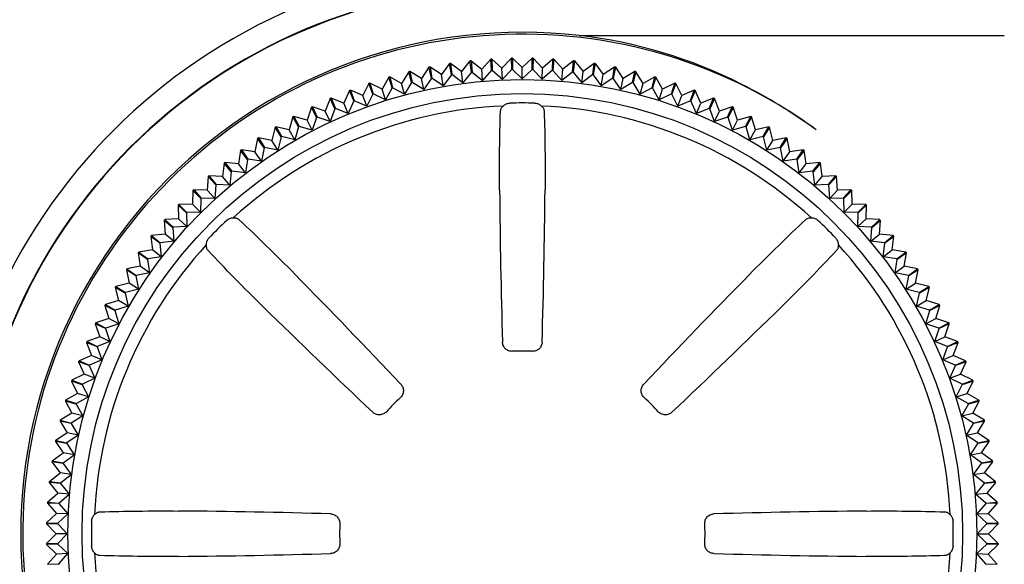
# Model space of a CAD drawing. Header units: millimetres. Extents: x 62 to 767, y -195 to 623.
# Tile 22 of 27: x 363 to 384, y 243 to 254. Entities that reach past the tile are written whole.
import ezdxf

# ---------------------------------------------------------------- set-up
doc = ezdxf.new("R2010")
doc.units = ezdxf.units.MM
doc.layers.add('11', color=2, linetype='CONTINUOUS')

msp = doc.modelspace()

# ---------------------------------------------------------------- linework, layer by layer
at = {"layer": '11'}
for p, q in [((374.75, 254.096), (383.679, 254.096)), ((372.018, 253.504), (371.848, 253.273)), ((372.059, 253.27), (372.018, 253.504)), ((372.018, 253.504), (372.018, 253.504)), ((372.271, 253.338), (372.04, 253.507)), ((372.04, 253.507), (372.071, 253.272)), ((372.45, 253.561), (372.271, 253.338)), ((372.481, 253.326), (372.45, 253.561)), ((372.472, 253.564), (372.696, 253.385)), ((372.472, 253.564), (372.493, 253.327)), ((372.885, 253.6), (372.696, 253.385)), ((372.905, 253.364), (372.885, 253.6)), ((372.907, 253.601), (373.122, 253.412)), ((372.907, 253.601), (372.917, 253.364)), ((373.321, 253.619), (373.122, 253.412)), ((373.331, 253.382), (373.321, 253.62)), ((373.343, 253.62), (373.55, 253.422)), ((373.343, 253.62), (373.343, 253.382)), ((373.757, 253.62), (373.55, 253.422)), ((373.757, 253.382), (373.757, 253.62)), ((373.779, 253.62), (373.769, 253.382)), ((373.779, 253.62), (373.977, 253.412)), ((374.193, 253.601), (373.977, 253.412)), ((374.182, 253.364), (374.193, 253.601)), ((374.215, 253.6), (374.194, 253.364)), ((374.215, 253.6), (374.404, 253.385)), ((374.627, 253.564), (374.404, 253.385)), ((374.607, 253.327), (374.627, 253.564)), ((374.649, 253.561), (374.619, 253.326)), ((374.649, 253.561), (374.829, 253.338)), ((375.06, 253.507), (374.829, 253.338)), ((375.029, 253.272), (375.06, 253.507)), ((375.082, 253.504), (375.041, 253.27)), ((375.082, 253.504), (375.251, 253.273)), ((375.082, 253.504), (375.082, 253.504)), ((371.162, 253.333), (371.013, 253.088)), ((371.162, 253.332), (371.162, 253.333)), ((371.224, 253.104), (371.162, 253.332)), ((371.429, 253.19), (371.184, 253.338)), ((371.184, 253.338), (371.235, 253.106)), ((371.588, 253.428), (371.429, 253.19)), ((371.588, 253.427), (371.588, 253.428)), ((371.639, 253.196), (371.588, 253.427)), ((371.848, 253.273), (371.61, 253.432)), ((371.61, 253.432), (371.651, 253.198)), ((372.302, 253.103), (372.271, 253.338)), ((372.481, 253.326), (372.302, 253.103)), ((372.493, 253.327), (372.716, 253.148)), ((372.716, 253.148), (372.696, 253.385)), ((372.905, 253.364), (372.716, 253.148)), ((372.917, 253.364), (373.133, 253.175)), ((373.133, 253.175), (373.122, 253.412)), ((373.331, 253.382), (373.133, 253.175)), ((373.343, 253.382), (373.55, 253.184)), ((373.55, 253.184), (373.55, 253.422)), ((373.757, 253.382), (373.55, 253.184)), ((373.769, 253.382), (373.967, 253.175)), ((373.967, 253.175), (373.977, 253.412)), ((374.182, 253.364), (373.967, 253.175)), ((374.194, 253.363), (374.383, 253.148)), ((374.383, 253.148), (374.404, 253.385)), ((374.607, 253.327), (374.383, 253.148)), ((374.619, 253.326), (374.798, 253.103)), ((374.798, 253.103), (374.829, 253.338)), ((375.49, 253.432), (375.251, 253.273)), ((375.449, 253.198), (375.49, 253.432)), ((375.511, 253.427), (375.46, 253.196)), ((375.512, 253.428), (375.511, 253.427)), ((375.671, 253.19), (375.512, 253.428)), ((375.916, 253.338), (375.671, 253.19)), ((375.864, 253.106), (375.916, 253.338)), ((375.937, 253.332), (375.876, 253.104)), ((376.086, 253.088), (375.937, 253.333)), ((375.937, 253.333), (375.937, 253.332)), ((370.325, 253.088), (370.198, 252.831)), ((370.325, 253.087), (370.325, 253.088)), ((370.406, 252.865), (370.325, 253.087)), ((370.603, 252.968), (370.346, 253.095)), ((370.346, 253.095), (370.417, 252.869)), ((370.741, 253.219), (370.603, 252.968)), ((370.812, 252.993), (370.741, 253.219)), ((370.741, 253.219), (370.741, 253.219)), ((371.013, 253.088), (370.762, 253.226)), ((370.762, 253.226), (370.824, 252.996)), ((371.075, 252.859), (371.013, 253.088)), ((371.224, 253.104), (371.075, 252.859)), ((371.48, 252.958), (371.235, 253.106)), ((371.48, 252.958), (371.429, 253.19)), ((371.639, 253.196), (371.48, 252.958)), ((371.889, 253.039), (371.651, 253.198)), ((371.889, 253.039), (371.848, 253.273)), ((372.059, 253.27), (371.889, 253.039)), ((372.302, 253.103), (372.071, 253.272)), ((375.029, 253.272), (374.798, 253.103)), ((375.041, 253.27), (375.21, 253.039)), ((375.21, 253.039), (375.251, 253.273)), ((375.449, 253.198), (375.21, 253.039)), ((375.619, 252.958), (375.46, 253.196)), ((375.619, 252.958), (375.671, 253.19)), ((375.864, 253.106), (375.619, 252.958)), ((376.025, 252.859), (375.876, 253.104)), ((376.025, 252.859), (376.086, 253.088)), ((376.337, 253.226), (376.086, 253.088)), ((376.276, 252.996), (376.337, 253.226)), ((376.359, 253.219), (376.287, 252.993)), ((376.497, 252.968), (376.359, 253.219)), ((376.359, 253.219), (376.359, 253.219)), ((376.754, 253.095), (376.497, 252.968)), ((376.682, 252.869), (376.754, 253.095)), ((376.775, 253.087), (376.694, 252.865)), ((376.901, 252.831), (376.775, 253.088)), ((376.775, 253.088), (376.775, 253.087)), ((369.915, 252.938), (369.8, 252.676)), ((370.006, 252.719), (369.915, 252.938)), ((369.915, 252.938), (369.915, 252.938)), ((370.198, 252.831), (369.936, 252.946)), ((369.936, 252.946), (370.017, 252.723)), ((370.406, 252.865), (370.279, 252.608)), ((370.674, 252.742), (370.417, 252.869)), ((370.674, 252.742), (370.603, 252.968)), ((370.812, 252.993), (370.674, 252.742)), ((371.075, 252.859), (370.824, 252.996)), ((376.276, 252.996), (376.025, 252.859)), ((376.425, 252.742), (376.287, 252.993)), ((376.425, 252.742), (376.497, 252.968)), ((376.682, 252.869), (376.425, 252.742)), ((376.82, 252.608), (376.694, 252.865)), ((377.164, 252.946), (376.901, 252.831)), ((377.083, 252.723), (377.164, 252.946)), ((377.184, 252.938), (377.094, 252.719)), ((377.185, 252.938), (377.184, 252.938)), ((377.3, 252.676), (377.185, 252.938)), ((369.512, 252.771), (369.408, 252.504)), ((369.512, 252.77), (369.512, 252.771)), ((369.612, 252.556), (369.512, 252.77)), ((369.8, 252.676), (369.532, 252.78)), ((369.532, 252.78), (369.623, 252.56)), ((369.89, 252.457), (369.8, 252.676)), ((370.006, 252.719), (369.89, 252.457)), ((370.279, 252.608), (370.017, 252.723)), ((370.279, 252.608), (370.198, 252.831)), ((376.82, 252.608), (376.901, 252.831)), ((377.083, 252.723), (376.82, 252.608)), ((377.209, 252.457), (377.094, 252.719)), ((377.209, 252.457), (377.3, 252.676)), ((377.567, 252.78), (377.3, 252.676)), ((377.476, 252.56), (377.567, 252.78)), ((377.587, 252.77), (377.487, 252.556)), ((377.691, 252.504), (377.587, 252.771)), ((377.587, 252.771), (377.587, 252.77)), ((369.117, 252.586), (369.025, 252.315)), ((369.117, 252.585), (369.117, 252.586)), ((369.227, 252.375), (369.117, 252.585)), ((369.408, 252.504), (369.137, 252.596)), ((369.137, 252.596), (369.237, 252.381)), ((369.509, 252.289), (369.408, 252.504)), ((369.612, 252.556), (369.509, 252.289)), ((369.89, 252.457), (369.623, 252.56)), ((377.476, 252.56), (377.209, 252.457)), ((377.591, 252.289), (377.487, 252.556)), ((377.591, 252.289), (377.691, 252.504)), ((377.963, 252.596), (377.691, 252.504)), ((377.862, 252.381), (377.963, 252.596)), ((377.982, 252.585), (377.873, 252.375)), ((377.983, 252.586), (377.982, 252.585)), ((378.075, 252.315), (377.983, 252.586)), ((368.73, 252.384), (368.65, 252.109)), ((368.849, 252.178), (368.73, 252.384)), ((369.025, 252.315), (368.75, 252.395)), ((368.75, 252.395), (368.859, 252.184)), ((369.134, 252.104), (369.025, 252.315)), ((369.227, 252.375), (369.134, 252.104)), ((369.509, 252.289), (369.237, 252.381)), ((377.862, 252.381), (377.591, 252.289)), ((377.965, 252.104), (377.873, 252.375)), ((377.965, 252.104), (378.075, 252.315)), ((378.35, 252.395), (378.075, 252.315)), ((378.24, 252.184), (378.35, 252.395)), ((378.369, 252.384), (378.251, 252.178)), ((378.45, 252.109), (378.369, 252.384)), ((368.353, 252.165), (368.284, 251.887)), ((368.48, 251.965), (368.353, 252.165)), ((368.65, 252.109), (368.372, 252.177)), ((368.372, 252.177), (368.49, 251.971)), ((368.769, 251.903), (368.65, 252.109)), ((368.849, 252.178), (368.769, 251.903)), ((369.134, 252.104), (368.859, 252.184)), ((378.24, 252.184), (377.965, 252.104)), ((378.331, 251.903), (378.251, 252.178)), ((378.331, 251.903), (378.45, 252.109)), ((378.728, 252.177), (378.45, 252.109)), ((378.609, 251.971), (378.728, 252.177)), ((378.747, 252.165), (378.619, 251.965)), ((378.815, 251.887), (378.747, 252.165)), ((367.985, 251.931), (367.929, 251.65)), ((368.121, 251.736), (367.985, 251.931)), ((368.284, 251.887), (368.003, 251.943)), ((368.003, 251.943), (368.131, 251.743)), ((368.412, 251.687), (368.284, 251.887)), ((368.48, 251.965), (368.412, 251.687)), ((368.769, 251.903), (368.49, 251.971)), ((378.609, 251.971), (378.331, 251.903)), ((378.688, 251.687), (378.619, 251.965)), ((378.688, 251.687), (378.815, 251.887)), ((379.096, 251.943), (378.815, 251.887)), ((378.969, 251.743), (379.096, 251.943)), ((379.115, 251.931), (378.979, 251.736)), ((379.171, 251.65), (379.115, 251.931)), ((367.628, 251.68), (367.584, 251.397)), ((367.772, 251.492), (367.628, 251.68)), ((367.929, 251.65), (367.646, 251.693)), ((367.646, 251.693), (367.782, 251.499)), ((368.065, 251.455), (367.929, 251.65)), ((368.121, 251.736), (368.065, 251.455)), ((368.412, 251.687), (368.131, 251.743)), ((378.969, 251.743), (378.688, 251.687)), ((379.034, 251.455), (378.979, 251.736)), ((379.034, 251.455), (379.171, 251.65)), ((379.454, 251.693), (379.171, 251.65)), ((379.318, 251.499), (379.454, 251.693)), ((379.472, 251.68), (379.327, 251.492)), ((379.515, 251.397), (379.472, 251.68)), ((367.282, 251.414), (367.251, 251.129)), ((367.434, 251.232), (367.282, 251.414)), ((367.584, 251.397), (367.299, 251.428)), ((367.299, 251.428), (367.444, 251.24)), ((367.772, 251.492), (367.729, 251.208)), ((368.065, 251.455), (367.782, 251.499)), ((379.318, 251.499), (379.034, 251.455)), ((379.371, 251.208), (379.327, 251.492)), ((379.8, 251.428), (379.515, 251.397)), ((379.656, 251.24), (379.8, 251.428)), ((379.818, 251.414), (379.665, 251.232)), ((379.849, 251.129), (379.818, 251.414)), ((367.434, 251.232), (367.403, 250.947)), ((367.729, 251.208), (367.444, 251.24)), ((367.729, 251.208), (367.584, 251.397)), ((379.371, 251.208), (379.515, 251.397)), ((379.656, 251.24), (379.371, 251.208)), ((379.696, 250.947), (379.665, 251.232)), ((366.948, 251.133), (366.929, 250.847)), ((367.108, 250.958), (366.948, 251.133)), ((367.251, 251.129), (366.965, 251.148)), ((366.965, 251.148), (367.117, 250.966)), ((367.403, 250.947), (367.251, 251.129)), ((379.696, 250.947), (379.849, 251.129)), ((380.135, 251.148), (379.849, 251.129)), ((379.982, 250.966), (380.135, 251.148)), ((380.152, 251.133), (379.991, 250.958)), ((380.17, 250.847), (380.152, 251.133)), ((366.627, 250.838), (366.62, 250.552)), ((366.794, 250.67), (366.627, 250.838)), ((366.929, 250.847), (366.643, 250.853)), ((366.643, 250.853), (366.803, 250.678)), ((367.09, 250.672), (366.929, 250.847)), ((367.108, 250.958), (367.09, 250.672)), ((367.403, 250.947), (367.117, 250.966)), ((379.982, 250.966), (379.696, 250.947)), ((380.01, 250.672), (379.991, 250.958)), ((380.01, 250.672), (380.17, 250.847)), ((380.457, 250.853), (380.17, 250.847)), ((380.296, 250.678), (380.457, 250.853)), ((380.473, 250.838), (380.305, 250.67)), ((380.479, 250.552), (380.473, 250.838)), ((366.794, 250.67), (366.788, 250.384)), ((367.09, 250.672), (366.803, 250.678)), ((380.296, 250.678), (380.01, 250.672)), ((380.311, 250.384), (380.305, 250.67)), ((366.318, 250.529), (366.325, 250.243)), ((366.493, 250.369), (366.318, 250.529)), ((366.62, 250.552), (366.334, 250.545)), ((366.334, 250.545), (366.502, 250.377)), ((366.788, 250.384), (366.502, 250.377)), ((366.788, 250.384), (366.62, 250.552)), ((380.311, 250.384), (380.479, 250.552)), ((380.598, 250.377), (380.311, 250.384)), ((380.766, 250.545), (380.479, 250.552)), ((380.598, 250.377), (380.766, 250.545)), ((380.781, 250.529), (380.606, 250.369)), ((380.775, 250.243), (380.781, 250.529)), ((366.024, 250.207), (366.043, 249.921)), ((366.206, 250.055), (366.024, 250.207)), ((366.325, 250.243), (366.039, 250.224)), ((366.039, 250.224), (366.214, 250.064)), ((366.5, 250.082), (366.325, 250.243)), ((366.493, 250.369), (366.5, 250.082)), ((380.6, 250.082), (380.606, 250.369)), ((380.6, 250.082), (380.775, 250.243)), ((381.061, 250.224), (380.775, 250.243)), ((380.886, 250.064), (381.061, 250.224)), ((381.075, 250.207), (380.894, 250.055)), ((381.057, 249.921), (381.075, 250.207)), ((366.206, 250.055), (366.225, 249.769)), ((366.5, 250.082), (366.214, 250.064)), ((380.886, 250.064), (380.6, 250.082)), ((380.875, 249.769), (380.894, 250.055)), ((365.744, 249.873), (365.775, 249.588)), ((365.932, 249.728), (365.744, 249.873)), ((366.043, 249.921), (365.758, 249.89)), ((365.758, 249.89), (365.94, 249.737)), ((366.225, 249.769), (365.94, 249.737)), ((366.225, 249.769), (366.043, 249.921)), ((380.875, 249.769), (381.057, 249.921)), ((381.16, 249.737), (380.875, 249.769)), ((381.342, 249.89), (381.057, 249.921)), ((381.16, 249.737), (381.342, 249.89)), ((381.356, 249.873), (381.167, 249.728)), ((381.324, 249.588), (381.356, 249.873)), ((365.775, 249.588), (365.492, 249.544)), ((365.963, 249.443), (365.775, 249.588)), ((365.932, 249.728), (365.963, 249.443)), ((381.136, 249.443), (381.167, 249.728)), ((381.136, 249.443), (381.324, 249.588)), ((381.608, 249.544), (381.324, 249.588)), ((365.479, 249.526), (365.522, 249.243)), ((365.673, 249.39), (365.479, 249.526)), ((365.492, 249.544), (365.68, 249.4)), ((365.673, 249.39), (365.717, 249.107)), ((365.963, 249.443), (365.68, 249.4)), ((381.419, 249.4), (381.136, 249.443)), ((381.383, 249.107), (381.426, 249.39)), ((381.419, 249.4), (381.608, 249.544)), ((381.621, 249.526), (381.426, 249.39)), ((381.577, 249.243), (381.621, 249.526)), ((365.229, 249.169), (365.285, 248.887)), ((365.429, 249.041), (365.229, 249.169)), ((365.522, 249.243), (365.241, 249.187)), ((365.241, 249.187), (365.436, 249.051)), ((365.717, 249.107), (365.522, 249.243)), ((381.383, 249.107), (381.577, 249.243)), ((381.858, 249.187), (381.577, 249.243)), ((381.664, 249.051), (381.858, 249.187)), ((381.871, 249.169), (381.67, 249.041)), ((381.815, 248.887), (381.871, 249.169)), ((365.429, 249.041), (365.485, 248.76)), ((365.717, 249.107), (365.436, 249.051)), ((381.664, 249.051), (381.383, 249.107)), ((381.615, 248.76), (381.67, 249.041)), ((364.995, 248.8), (365.063, 248.522)), ((365.201, 248.682), (364.995, 248.8)), ((365.285, 248.887), (365.006, 248.819)), ((365.006, 248.819), (365.207, 248.692)), ((365.485, 248.76), (365.207, 248.692)), ((365.485, 248.76), (365.285, 248.887)), ((381.615, 248.76), (381.815, 248.887)), ((381.893, 248.692), (381.615, 248.76)), ((382.093, 248.819), (381.815, 248.887)), ((381.893, 248.692), (382.093, 248.819)), ((382.105, 248.8), (381.899, 248.682)), ((382.037, 248.522), (382.105, 248.8)), ((365.063, 248.522), (364.788, 248.442)), ((365.269, 248.403), (365.063, 248.522)), ((365.201, 248.682), (365.269, 248.403)), ((381.831, 248.403), (381.899, 248.682)), ((381.831, 248.403), (382.037, 248.522)), ((382.312, 248.442), (382.037, 248.522)), ((364.777, 248.422), (364.857, 248.147)), ((364.988, 248.313), (364.777, 248.422)), ((364.788, 248.442), (364.994, 248.323)), ((364.988, 248.313), (365.068, 248.037)), ((365.269, 248.403), (364.994, 248.323)), ((382.106, 248.323), (381.831, 248.403)), ((382.032, 248.037), (382.112, 248.313)), ((382.106, 248.323), (382.312, 248.442)), ((382.322, 248.422), (382.112, 248.313)), ((382.242, 248.147), (382.322, 248.422)), ((364.857, 248.147), (364.586, 248.055)), ((365.068, 248.037), (364.857, 248.147)), ((382.032, 248.037), (382.242, 248.147)), ((382.514, 248.055), (382.242, 248.147)), ((364.576, 248.035), (364.668, 247.764)), ((364.791, 247.935), (364.576, 248.035)), ((364.586, 248.055), (364.586, 248.055)), ((364.586, 248.055), (364.797, 247.945)), ((364.791, 247.935), (364.883, 247.663)), ((365.068, 248.037), (364.797, 247.945)), ((382.303, 247.945), (382.032, 248.037)), ((382.216, 247.663), (382.308, 247.935)), ((382.303, 247.945), (382.513, 248.055)), ((382.523, 248.035), (382.308, 247.935)), ((382.431, 247.764), (382.523, 248.035)), ((382.513, 248.055), (382.514, 248.055)), ((364.668, 247.764), (364.401, 247.66)), ((364.883, 247.663), (364.668, 247.764)), ((382.216, 247.663), (382.431, 247.764)), ((382.698, 247.66), (382.431, 247.764)), ((364.392, 247.639), (364.496, 247.372)), ((364.612, 247.548), (364.392, 247.639)), ((364.401, 247.66), (364.402, 247.66)), ((364.402, 247.66), (364.616, 247.559)), ((364.612, 247.548), (364.715, 247.281)), ((364.883, 247.663), (364.616, 247.559)), ((382.483, 247.559), (382.216, 247.663)), ((382.384, 247.281), (382.488, 247.548)), ((382.483, 247.559), (382.698, 247.66)), ((382.707, 247.639), (382.488, 247.548)), ((382.604, 247.372), (382.707, 247.639)), ((382.698, 247.66), (382.698, 247.66)), ((364.496, 247.372), (364.234, 247.257)), ((364.715, 247.281), (364.453, 247.166)), ((364.715, 247.281), (364.496, 247.372)), ((382.384, 247.281), (382.604, 247.372)), ((382.646, 247.166), (382.384, 247.281)), ((382.866, 247.257), (382.604, 247.372)), ((364.226, 247.236), (364.341, 246.974)), ((364.449, 247.155), (364.226, 247.236)), ((364.234, 247.257), (364.234, 247.257)), ((364.234, 247.257), (364.453, 247.166)), ((364.449, 247.155), (364.564, 246.893)), ((382.535, 246.893), (382.651, 247.155)), ((382.646, 247.166), (382.865, 247.257)), ((382.874, 247.236), (382.651, 247.155)), ((382.759, 246.974), (382.874, 247.236)), ((382.865, 247.257), (382.866, 247.257)), ((364.341, 246.974), (364.084, 246.847)), ((364.564, 246.893), (364.307, 246.766)), ((364.564, 246.893), (364.341, 246.974)), ((382.535, 246.893), (382.759, 246.974)), ((382.792, 246.766), (382.535, 246.893)), ((383.016, 246.847), (382.759, 246.974)), ((364.077, 246.826), (364.204, 246.569)), ((364.303, 246.755), (364.077, 246.826)), ((364.084, 246.847), (364.085, 246.847)), ((364.085, 246.847), (364.307, 246.766)), ((364.303, 246.755), (364.43, 246.498)), ((382.67, 246.498), (382.796, 246.755)), ((382.792, 246.766), (383.015, 246.847)), ((383.023, 246.826), (382.796, 246.755)), ((382.896, 246.569), (383.023, 246.826)), ((383.015, 246.847), (383.015, 246.847)), ((364.204, 246.569), (363.952, 246.431)), ((364.43, 246.498), (364.179, 246.36)), ((364.43, 246.498), (364.204, 246.569)), ((382.67, 246.498), (382.896, 246.569)), ((382.921, 246.36), (382.67, 246.498)), ((383.147, 246.431), (382.896, 246.569)), ((363.946, 246.41), (364.084, 246.158)), ((364.176, 246.348), (363.946, 246.41)), ((363.952, 246.431), (363.953, 246.431)), ((363.953, 246.431), (364.179, 246.36)), ((364.176, 246.348), (364.313, 246.097)), ((382.786, 246.097), (382.924, 246.348)), ((382.921, 246.36), (383.147, 246.431)), ((383.153, 246.41), (382.924, 246.348)), ((383.016, 246.158), (383.153, 246.41)), ((383.147, 246.431), (383.147, 246.431)), ((364.084, 246.158), (363.839, 246.01)), ((364.313, 246.097), (364.068, 245.948)), ((364.313, 246.097), (364.084, 246.158)), ((382.786, 246.097), (383.016, 246.158)), ((383.031, 245.948), (382.786, 246.097)), ((383.261, 246.01), (383.016, 246.158)), ((363.834, 245.988), (363.982, 245.743)), ((364.066, 245.937), (363.834, 245.988)), ((363.839, 246.01), (363.839, 246.01)), ((363.839, 246.01), (364.068, 245.948)), ((364.066, 245.937), (364.214, 245.692)), ((382.885, 245.692), (383.034, 245.937)), ((383.031, 245.948), (383.26, 246.01)), ((383.266, 245.988), (383.034, 245.937)), ((383.117, 245.743), (383.266, 245.988)), ((383.26, 246.01), (383.261, 246.01)), ((363.982, 245.743), (363.744, 245.584)), ((364.214, 245.692), (363.976, 245.533)), ((364.214, 245.692), (363.982, 245.743)), ((382.885, 245.692), (383.117, 245.743)), ((383.124, 245.533), (382.885, 245.692)), ((383.355, 245.584), (383.117, 245.743)), ((363.74, 245.562), (363.899, 245.324)), ((363.974, 245.521), (363.74, 245.562)), ((363.744, 245.584), (363.745, 245.584)), ((363.745, 245.584), (363.976, 245.533)), ((363.974, 245.521), (364.133, 245.283)), ((382.967, 245.283), (383.126, 245.521)), ((383.124, 245.533), (383.355, 245.584)), ((383.36, 245.562), (383.126, 245.521)), ((383.201, 245.324), (383.36, 245.562)), ((383.355, 245.584), (383.355, 245.584)), ((363.668, 245.154), (363.899, 245.324)), ((364.133, 245.283), (363.899, 245.324)), ((363.902, 245.113), (364.133, 245.283)), ((382.967, 245.283), (383.201, 245.324)), ((383.198, 245.113), (382.967, 245.283)), ((383.432, 245.154), (383.201, 245.324)), ((363.664, 245.132), (363.834, 244.901)), ((363.9, 245.101), (363.664, 245.132)), ((363.668, 245.154), (363.668, 245.154)), ((363.668, 245.154), (363.902, 245.113)), ((363.9, 245.101), (364.069, 244.87)), ((383.03, 244.87), (383.2, 245.101)), ((383.198, 245.113), (383.431, 245.154)), ((383.435, 245.132), (383.2, 245.101)), ((383.266, 244.901), (383.435, 245.132)), ((383.431, 245.154), (383.432, 245.154)), ((363.61, 244.722), (363.834, 244.901)), ((364.069, 244.87), (363.834, 244.901)), ((363.846, 244.691), (364.069, 244.87)), ((383.03, 244.87), (383.266, 244.901)), ((383.254, 244.691), (383.03, 244.87)), ((383.489, 244.722), (383.266, 244.901)), ((363.608, 244.7), (363.787, 244.476)), ((363.845, 244.679), (363.608, 244.7)), ((363.61, 244.722), (363.846, 244.691)), ((363.845, 244.679), (364.024, 244.456)), ((383.255, 244.679), (383.076, 244.456)), ((383.254, 244.691), (383.489, 244.722)), ((383.492, 244.7), (383.255, 244.679)), ((383.492, 244.7), (383.312, 244.476)), ((363.572, 244.287), (363.787, 244.476)), ((364.024, 244.456), (363.787, 244.476)), ((363.808, 244.267), (364.024, 244.456)), ((383.076, 244.456), (383.312, 244.476)), ((383.291, 244.266), (383.076, 244.456)), ((383.528, 244.287), (383.312, 244.476)), ((363.57, 244.265), (363.759, 244.05)), ((363.808, 244.255), (363.57, 244.265)), ((363.572, 244.287), (363.808, 244.266)), ((363.808, 244.255), (363.997, 244.039)), ((383.292, 244.255), (383.103, 244.039)), ((383.291, 244.266), (383.528, 244.287)), ((383.529, 244.265), (383.292, 244.255)), ((383.529, 244.265), (383.34, 244.05)), ((363.552, 243.851), (363.759, 244.05)), ((363.997, 244.039), (363.759, 244.05)), ((363.79, 243.841), (363.997, 244.039)), ((383.103, 244.039), (383.34, 244.05)), ((383.31, 243.841), (383.103, 244.039)), ((383.547, 243.851), (383.34, 244.05)), ((363.552, 243.851), (363.79, 243.841)), ((363.552, 243.829), (363.75, 243.622)), ((363.789, 243.829), (363.552, 243.829)), ((363.789, 243.829), (363.987, 243.622)), ((383.31, 243.829), (383.112, 243.622)), ((383.31, 243.841), (383.547, 243.851)), ((383.548, 243.829), (383.31, 243.829)), ((383.548, 243.829), (383.35, 243.622)), ((363.552, 243.415), (363.75, 243.622)), ((363.987, 243.622), (363.75, 243.622)), ((363.789, 243.415), (363.987, 243.622)), ((383.112, 243.622), (383.35, 243.622)), ((383.31, 243.415), (383.112, 243.622)), ((383.548, 243.415), (383.35, 243.622)), ((363.552, 243.415), (363.789, 243.415)), ((363.79, 243.403), (363.552, 243.393)), ((363.552, 243.393), (363.759, 243.195)), ((363.79, 243.403), (363.997, 243.205)), ((383.31, 243.403), (383.103, 243.205)), ((383.31, 243.415), (383.548, 243.415)), ((383.547, 243.393), (383.31, 243.403)), ((383.547, 243.393), (383.34, 243.195)), ((363.57, 242.979), (363.759, 243.195)), ((363.997, 243.205), (363.759, 243.195)), ((363.808, 242.99), (363.997, 243.205)), ((383.103, 243.205), (383.34, 243.195)), ((383.292, 242.99), (383.103, 243.205)), ((383.529, 242.979), (383.34, 243.195)), ((363.57, 242.979), (363.808, 242.99)), ((383.292, 242.99), (383.529, 242.979))]:
    msp.add_line(p, q, dxfattribs=at)
for radius in [9.549, 9.252]:
    msp.add_circle((373.55, 243.622), radius, dxfattribs=at)
for centre, radius, start, end in [((373.45, 243.622), 12, 90, 180), ((373.45, 243.622), 11.5, 90, 180), ((373.45, 243.622), 11.491, 90, 180), ((373.55, 243.622), 10.542, 83.4644, 186.5356), ((373.55, 243.622), 10.5, 53.9757, 216.0243), ((373.55, 243.622), 10, 98.6864, 98.8136), ((373.55, 243.622), 10, 96.1864, 96.3136), ((373.55, 243.622), 10, 93.6864, 93.8136), ((373.55, 243.622), 10, 91.1864, 91.3136), ((373.55, 243.622), 10, 88.6864, 88.8136), ((373.55, 243.622), 10, 86.1864, 86.3136), ((373.55, 243.622), 10, 83.6864, 83.8136), ((373.55, 243.622), 10, 81.1864, 81.3136), ((373.55, 243.622), 10, 103.6864, 103.8136), ((373.55, 243.622), 10, 101.1864, 101.3136), ((373.55, 243.622), 9.763, 96.2149, 96.2851), ((373.55, 243.622), 9.763, 93.7149, 93.7851), ((373.55, 243.622), 9.763, 91.2149, 91.2851), ((373.55, 243.622), 9.763, 88.7149, 88.7851), ((373.55, 243.622), 9.763, 86.2149, 86.2851), ((373.55, 243.622), 9.763, 83.7149, 83.7851), ((373.55, 243.622), 10, 78.6864, 78.8136), ((373.55, 243.622), 10, 76.1864, 76.3136), ((373.55, 243.622), 10, 108.6864, 108.8136), ((373.55, 243.622), 10, 106.1864, 106.3136), ((373.55, 243.622), 9.763, 103.7149, 103.7851), ((373.55, 243.622), 9.763, 101.2149, 101.2851), ((373.55, 243.622), 9.763, 98.7149, 98.7851), ((373.55, 243.622), 9.763, 81.2149, 81.2851), ((373.55, 243.622), 9.763, 78.7149, 78.7851), ((373.55, 243.622), 9.763, 76.2149, 76.2851), ((373.55, 243.622), 10, 73.6864, 73.8136), ((373.55, 243.622), 10, 71.1864, 71.3136), ((373.058, 242.957), 11.327, 53.9423, 63.2118), ((373.55, 243.622), 10, 111.1864, 111.3136), ((373.55, 243.622), 9.763, 108.7149, 108.7851), ((373.55, 243.622), 9.763, 106.2149, 106.2851), ((373.55, 243.622), 9.763, 73.7149, 73.7851), ((373.55, 243.622), 9.763, 71.2149, 71.2851), ((373.55, 243.622), 10, 68.6864, 68.8136), ((373.55, 243.622), 10, 113.6864, 113.8136), ((373.55, 243.622), 9.763, 111.2149, 111.2851), ((373.55, 243.622), 9.055, 88.3305, 91.6695), ((373.55, 243.622), 9.763, 68.7149, 68.7851), ((373.55, 243.622), 10, 66.1864, 66.3136), ((373.55, 243.622), 9, 92.5543, 132.4457), ((373.55, 243.622), 10, 116.1864, 116.3136), ((373.55, 243.622), 9.763, 113.7149, 113.7851), ((373.55, 243.622), 9, 47.5543, 87.4456), ((373.55, 243.622), 9.763, 66.2149, 66.2851), ((373.55, 243.622), 10, 63.6864, 63.8136), ((373.55, 243.622), 10, 118.6864, 118.8136), ((373.55, 243.622), 9.763, 116.2149, 116.2851), ((373.55, 243.622), 9.763, 63.7149, 63.7851), ((373.55, 243.622), 10, 61.1864, 61.3136), ((373.55, 243.622), 10, 121.1864, 121.3136), ((373.55, 243.622), 9.763, 118.7149, 118.7851), ((373.55, 243.622), 9.763, 61.2149, 61.2851), ((373.55, 243.622), 10, 58.6864, 58.8136), ((373.55, 243.622), 10, 123.6864, 123.8136), ((373.55, 243.622), 9.763, 121.2149, 121.2851), ((373.55, 243.622), 9.763, 58.7149, 58.7851), ((373.55, 243.622), 10, 56.1864, 56.3136), ((373.55, 243.622), 10, 126.1864, 126.3136), ((373.55, 243.622), 9.763, 123.7149, 123.7851), ((373.55, 243.622), 9.763, 56.2149, 56.2851), ((373.55, 243.622), 10, 53.6864, 53.8136), ((373.55, 243.622), 10, 128.6864, 128.8136), ((373.55, 243.622), 9.763, 126.2149, 126.2851), ((373.55, 243.622), 9.763, 53.7149, 53.7851), ((373.55, 243.622), 10, 51.1864, 51.3136), ((373.55, 243.622), 9.763, 128.7149, 128.7851), ((373.55, 243.622), 9.763, 51.2149, 51.2851), ((373.55, 243.622), 10, 131.1864, 131.3136), ((373.55, 243.622), 10, 48.6864, 48.8136), ((373.55, 243.622), 10, 133.6864, 133.8136), ((373.55, 243.622), 9.763, 131.2149, 131.2851), ((532.041, 252.259), 158.975, 180.50864, 181.66144), ((215.058, 252.259), 158.975, 358.33856, 359.49136), ((373.55, 243.622), 9.763, 48.7149, 48.7851), ((373.55, 243.622), 10, 46.1864, 46.3136), ((373.55, 243.622), 9.763, 133.7149, 133.7851), ((373.55, 243.622), 9.763, 46.2149, 46.2851), ((373.55, 243.622), 10, 136.1864, 136.3136), ((373.55, 243.622), 10, 43.6864, 43.8136), ((373.55, 243.622), 10, 138.6864, 138.8136), ((373.55, 243.622), 9.763, 136.2149, 136.2851), ((373.55, 243.622), 9.055, 133.3305, 136.6695), ((373.55, 243.622), 9.055, 43.3305, 46.6695), ((373.55, 243.622), 9.763, 43.7149, 43.7851), ((373.55, 243.622), 10, 41.1864, 41.3136), ((373.55, 243.622), 9.763, 138.7149, 138.7851), ((373.55, 243.622), 9.763, 41.2149, 41.2851), ((373.55, 243.622), 10, 141.1864, 141.3136), ((373.55, 243.622), 10, 38.6864, 38.8136), ((373.55, 243.622), 9, 137.5543, 177.4457), ((373.55, 243.622), 9.763, 141.2149, 141.2851), ((373.55, 243.622), 9, 2.5543, 42.4457), ((373.55, 243.622), 9.763, 38.7149, 38.7851), ((373.55, 243.622), 10, 143.6864, 143.8136), ((373.55, 243.622), 9.763, 143.7149, 143.7851), ((373.55, 243.622), 9.763, 36.2149, 36.2851), ((373.55, 243.622), 10, 36.1864, 36.3136), ((373.55, 243.622), 10, 146.1864, 146.3136), ((373.55, 243.622), 10, 33.6864, 33.8136), ((373.55, 243.622), 9.763, 146.2149, 146.2851), ((255.381, 137.668), 158.962, 43.33852, 44.49142), ((491.73, 137.657), 158.979, 135.50867, 136.66145), ((373.55, 243.622), 9.763, 33.7149, 33.7851), ((373.55, 243.622), 10, 148.6864, 148.8136), ((373.55, 243.622), 10, 31.1864, 31.3136), ((373.55, 243.622), 9.763, 148.7149, 148.7851), ((373.55, 243.622), 9.763, 31.2149, 31.2851), ((373.55, 243.622), 10, 151.1864, 151.3136), ((373.55, 243.622), 9.763, 151.2149, 151.2851), ((479.504, 361.791), 158.962, 225.50858, 226.66148), ((267.596, 361.791), 158.962, 313.33852, 314.49142), ((373.55, 243.622), 9.763, 28.7149, 28.7851), ((373.55, 243.622), 10, 28.6864, 28.8136), ((373.55, 243.622), 10, 153.6864, 153.8136), ((373.55, 243.622), 9.763, 153.7149, 153.7851), ((373.55, 243.622), 9.763, 26.2149, 26.2851), ((373.55, 243.622), 10, 26.1864, 26.3136), ((373.55, 243.622), 10, 156.1864, 156.3136), ((373.55, 243.622), 9.763, 156.2149, 156.2851), ((373.55, 243.622), 9.763, 23.7149, 23.7851), ((373.55, 243.622), 10, 23.6864, 23.8136), ((373.55, 243.622), 3.84, 86.9163, 93.0837), ((373.55, 243.622), 10, 158.6864, 158.8136), ((373.55, 243.622), 9.763, 158.7149, 158.7851), ((373.55, 243.622), 9.763, 21.2149, 21.2851), ((373.55, 243.622), 10, 21.1864, 21.3136), ((373.55, 243.622), 10, 161.1864, 161.3136), ((373.55, 243.622), 9.763, 161.2149, 161.2851), ((373.55, 243.622), 9.763, 18.7149, 18.7851), ((373.55, 243.622), 10, 18.6864, 18.8136), ((373.55, 243.622), 3.84, 131.9163, 138.0837), ((373.55, 243.622), 3.84, 41.9163, 48.0837), ((373.55, 243.622), 10, 163.6864, 163.8136), ((373.55, 243.622), 9.763, 163.7149, 163.7851), ((373.55, 243.622), 9.763, 16.2149, 16.2851), ((373.55, 243.622), 10, 16.1864, 16.3136), ((373.55, 243.622), 10, 166.1864, 166.3136), ((373.55, 243.622), 9.763, 166.2149, 166.2851), ((373.55, 243.622), 9.763, 13.7149, 13.7851), ((373.55, 243.622), 10, 13.6864, 13.8136), ((373.55, 243.622), 10, 168.6864, 168.8136), ((373.55, 243.622), 9.763, 168.7149, 168.7851), ((373.55, 243.622), 9.763, 11.2149, 11.2851), ((373.55, 243.622), 10, 11.1864, 11.3136), ((373.55, 243.622), 10, 171.1864, 171.3136), ((373.55, 243.622), 9.763, 171.2149, 171.2851), ((373.55, 243.622), 9.763, 8.7149, 8.7851), ((373.55, 243.622), 10, 8.6864, 8.8136), ((373.55, 243.622), 10, 173.6864, 173.8136), ((373.55, 243.622), 9.763, 173.7149, 173.7851), ((373.55, 243.622), 9.763, 6.2149, 6.2851), ((373.55, 243.622), 10, 6.1864, 6.3136), ((373.55, 243.622), 10, 176.1864, 176.3136), ((373.55, 243.622), 9.763, 176.2149, 176.2851), ((373.55, 243.622), 9.763, 3.7149, 3.7851), ((373.55, 243.622), 10, 3.6864, 3.8136), ((364.913, 85.144), 158.962, 88.33852, 89.49142), ((382.187, 85.143), 158.962, 90.50858, 91.66148), ((373.55, 243.622), 10, 178.6864, 178.8136), ((373.55, 243.622), 9.763, 178.7149, 178.7851), ((373.55, 243.622), 9.055, 178.3305, 181.6695), ((373.55, 243.622), 3.84, 176.9163, 183.0837), ((373.55, 243.622), 3.84, 356.9163, 3.0837), ((373.55, 243.622), 9.055, 358.3305, 1.6695), ((373.55, 243.622), 9.763, 1.2149, 1.2851), ((373.55, 243.622), 10, 1.1864, 1.3136), ((373.55, 243.622), 10, 181.1864, 181.3136), ((373.55, 243.622), 9.763, 181.2149, 181.2851), ((373.55, 243.622), 9.763, 358.7149, 358.7851), ((373.55, 243.622), 10, 358.6864, 358.8136), ((373.55, 243.622), 9, 182.5543, 222.4457), ((364.913, 402.101), 158.962, 270.50858, 271.66148), ((382.187, 402.101), 158.962, 268.33852, 269.49142), ((373.55, 243.622), 9, 317.5543, 357.4457), ((373.55, 243.622), 9.763, 183.7149, 183.7851), ((373.55, 243.622), 9.763, 356.2149, 356.2851)]:
    msp.add_arc(centre, radius, start, end, dxfattribs=at)
msp.add_ellipse((373.55, 243.914), major_axis=(0, 10.252), ratio=0.999595, start_param=-0.466951, end_param=-0.117354, dxfattribs=at)
for points, knots in [([(373.149, 252.613), (373.166, 252.631), (373.209, 252.661), (373.26, 252.672), (373.286, 252.673)], [0, 0, 0, 0, 0.498442, 1, 1, 1, 1]), ([(373.814, 252.673), (373.839, 252.672), (373.89, 252.661), (373.933, 252.631), (373.951, 252.613)], [0, 0, 0, 0, 0.501558, 1, 1, 1, 1]), ([(373.073, 250.848), (373.07, 251.135), (373.07, 251.685), (373.081, 252.235), (373.09, 252.498)], [0, 0, 0, 0, 0.52172, 1, 1, 1, 1]), ([(373.09, 252.498), (373.091, 252.508), (373.094, 252.53), (373.11, 252.572), (373.131, 252.598), (373.149, 252.613)], [0, 0, 0, 0, 0.24326, 0.489458, 1, 1, 1, 1]), ([(373.951, 252.613), (373.968, 252.598), (373.99, 252.572), (374.006, 252.53), (374.009, 252.508), (374.009, 252.498)], [0, 0, 0, 0, 0.510542, 0.75674, 1, 1, 1, 1]), ([(374.009, 252.498), (374.018, 252.235), (374.029, 251.685), (374.03, 251.135), (374.027, 250.848)], [0, 0, 0, 0, 0.47828, 1, 1, 1, 1]), ([(367.336, 250.209), (367.355, 250.226), (367.399, 250.254), (367.45, 250.264), (367.476, 250.263)], [0, 0, 0, 0, 0.50156, 1, 1, 1, 1]), ([(367.476, 250.263), (367.498, 250.265), (367.533, 250.262), (367.573, 250.243), (367.591, 250.23), (367.599, 250.223)], [0, 0, 0, 0, 0.510542, 0.75674, 1, 1, 1, 1]), ([(367.599, 250.223), (367.791, 250.043), (368.188, 249.662), (368.577, 249.274), (368.778, 249.069)], [0, 0, 0, 0, 0.478253, 1, 1, 1, 1]), ([(378.322, 249.069), (378.523, 249.274), (378.912, 249.662), (379.309, 250.043), (379.501, 250.223)], [0, 0, 0, 0, 0.521719, 1, 1, 1, 1]), ([(379.501, 250.223), (379.509, 250.23), (379.526, 250.243), (379.567, 250.262), (379.601, 250.265), (379.624, 250.263)], [0, 0, 0, 0, 0.24326, 0.489458, 1, 1, 1, 1]), ([(379.624, 250.263), (379.649, 250.264), (379.701, 250.254), (379.745, 250.226), (379.763, 250.209)], [0, 0, 0, 0, 0.498443, 1, 1, 1, 1]), ([(366.909, 249.696), (366.908, 249.721), (366.918, 249.773), (366.946, 249.817), (366.963, 249.836)], [0, 0, 0, 0, 0.498442, 1, 1, 1, 1]), ([(380.136, 249.836), (380.154, 249.817), (380.182, 249.773), (380.191, 249.721), (380.191, 249.696)], [0, 0, 0, 0, 0.50156, 1, 1, 1, 1]), ([(366.949, 249.573), (366.942, 249.581), (366.929, 249.598), (366.91, 249.639), (366.907, 249.674), (366.909, 249.696)], [0, 0, 0, 0, 0.24326, 0.489458, 1, 1, 1, 1]), ([(368.103, 248.394), (367.898, 248.595), (367.509, 248.984), (367.129, 249.381), (366.949, 249.573)], [0, 0, 0, 0, 0.521747, 1, 1, 1, 1]), ([(380.151, 249.573), (379.971, 249.381), (379.59, 248.984), (379.201, 248.595), (378.997, 248.394)], [0, 0, 0, 0, 0.478253, 1, 1, 1, 1]), ([(380.191, 249.696), (380.193, 249.674), (380.189, 249.639), (380.171, 249.598), (380.158, 249.581), (380.151, 249.573)], [0, 0, 0, 0, 0.510542, 0.75674, 1, 1, 1, 1]), ([(373.343, 247.456), (373.317, 247.455), (373.263, 247.463), (373.194, 247.505), (373.146, 247.571), (373.134, 247.624), (373.133, 247.65)], [0, 0, 0, 0, 0.249989, 0.49998, 0.749977, 1, 1, 1, 1]), ([(373.966, 247.65), (373.965, 247.624), (373.953, 247.571), (373.906, 247.505), (373.837, 247.463), (373.783, 247.455), (373.756, 247.456)], [0, 0, 0, 0, 0.250023, 0.50002, 0.750011, 1, 1, 1, 1]), ([(370.996, 246.765), (371.014, 246.746), (371.043, 246.699), (371.056, 246.619), (371.037, 246.54), (371.004, 246.497), (370.985, 246.479)], [0, 0, 0, 0, 0.250023, 0.50002, 0.750011, 1, 1, 1, 1]), ([(376.115, 246.479), (376.095, 246.497), (376.063, 246.54), (376.043, 246.619), (376.056, 246.699), (376.085, 246.746), (376.103, 246.765)], [0, 0, 0, 0, 0.249987, 0.499978, 0.749977, 1, 1, 1, 1]), ([(370.693, 246.187), (370.675, 246.167), (370.631, 246.135), (370.553, 246.116), (370.472, 246.129), (370.426, 246.158), (370.407, 246.176)], [0, 0, 0, 0, 0.249987, 0.499978, 0.749977, 1, 1, 1, 1]), ([(376.692, 246.176), (376.673, 246.158), (376.627, 246.129), (376.547, 246.116), (376.468, 246.135), (376.424, 246.167), (376.407, 246.187)], [0, 0, 0, 0, 0.250023, 0.50002, 0.750011, 1, 1, 1, 1]), ([(364.499, 243.886), (364.5, 243.911), (364.511, 243.962), (364.541, 244.005), (364.559, 244.023)], [0, 0, 0, 0, 0.50156, 1, 1, 1, 1]), ([(364.559, 244.023), (364.573, 244.04), (364.6, 244.062), (364.642, 244.078), (364.664, 244.081), (364.674, 244.082)], [0, 0, 0, 0, 0.510542, 0.75674, 1, 1, 1, 1]), ([(364.674, 244.082), (364.937, 244.09), (365.487, 244.102), (366.037, 244.102), (366.324, 244.099)], [0, 0, 0, 0, 0.478253, 1, 1, 1, 1]), ([(369.522, 244.039), (369.548, 244.038), (369.601, 244.026), (369.667, 243.978), (369.709, 243.909), (369.717, 243.855), (369.716, 243.829)], [0, 0, 0, 0, 0.250023, 0.50002, 0.750011, 1, 1, 1, 1]), ([(377.384, 243.829), (377.382, 243.855), (377.39, 243.909), (377.432, 243.978), (377.498, 244.026), (377.551, 244.038), (377.578, 244.039)], [0, 0, 0, 0, 0.249989, 0.49998, 0.749977, 1, 1, 1, 1]), ([(380.776, 244.099), (381.063, 244.102), (381.612, 244.102), (382.162, 244.09), (382.425, 244.082)], [0, 0, 0, 0, 0.521747, 1, 1, 1, 1]), ([(382.425, 244.082), (382.436, 244.081), (382.458, 244.078), (382.499, 244.062), (382.526, 244.04), (382.541, 244.023)], [0, 0, 0, 0, 0.24326, 0.489458, 1, 1, 1, 1]), ([(382.541, 244.023), (382.559, 244.005), (382.589, 243.962), (382.6, 243.911), (382.601, 243.886)], [0, 0, 0, 0, 0.498442, 1, 1, 1, 1]), ([(364.559, 243.221), (364.541, 243.239), (364.511, 243.282), (364.5, 243.333), (364.499, 243.358)], [0, 0, 0, 0, 0.498442, 1, 1, 1, 1]), ([(369.716, 243.416), (369.717, 243.389), (369.709, 243.335), (369.667, 243.266), (369.601, 243.219), (369.548, 243.206), (369.522, 243.206)], [0, 0, 0, 0, 0.249989, 0.49998, 0.749977, 1, 1, 1, 1]), ([(377.578, 243.206), (377.551, 243.206), (377.498, 243.219), (377.432, 243.266), (377.39, 243.335), (377.382, 243.389), (377.384, 243.416)], [0, 0, 0, 0, 0.250023, 0.50002, 0.750011, 1, 1, 1, 1]), ([(382.601, 243.358), (382.6, 243.333), (382.589, 243.282), (382.559, 243.239), (382.541, 243.221)], [0, 0, 0, 0, 0.50156, 1, 1, 1, 1]), ([(364.674, 243.163), (364.664, 243.163), (364.642, 243.166), (364.6, 243.182), (364.573, 243.204), (364.559, 243.221)], [0, 0, 0, 0, 0.24326, 0.489458, 1, 1, 1, 1]), ([(366.324, 243.145), (366.037, 243.142), (365.487, 243.143), (364.937, 243.154), (364.674, 243.163)], [0, 0, 0, 0, 0.521747, 1, 1, 1, 1]), ([(382.425, 243.163), (382.162, 243.154), (381.612, 243.143), (381.063, 243.142), (380.776, 243.145)], [0, 0, 0, 0, 0.478253, 1, 1, 1, 1]), ([(382.541, 243.221), (382.526, 243.204), (382.499, 243.182), (382.458, 243.166), (382.436, 243.163), (382.425, 243.163)], [0, 0, 0, 0, 0.510542, 0.75674, 1, 1, 1, 1])]:
    msp.add_open_spline(points, degree=3, knots=knots, dxfattribs=at)

doc.saveas('drawing.dxf')
